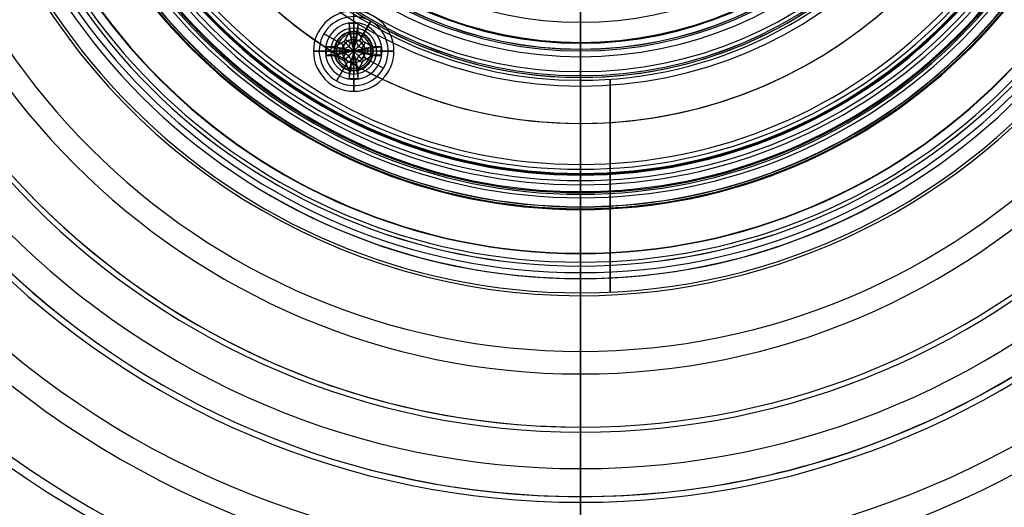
# Model space of a CAD drawing. Header units: millimetres. Extents: x 1411 to 1709, y 903 to 1200.
# Tile 6 of 140: x 1511 to 1597, y 978 to 1020. Entities that reach past the tile are written whole.
import ezdxf

# ---------------------------------------------------------------- set-up
doc = ezdxf.new("R2010")
doc.units = ezdxf.units.MM
doc.header["$MEASUREMENT"] = 0
doc.layers.add('Default', color=7, linetype='Continuous', true_color=0x000000)

# ---------------------------------------------------------------- blocks, each defined once
blk = doc.blocks.new('Block 01')
at = {"layer": 'Default'}
for p, q in [((341.199, 1079.002, 8), (341.199, 1079.002, 129.8)), ((341.199, 1075.502, 90), (341.199, 1075.502, 4.365))]:
    blk.add_line(p, q, dxfattribs=at)
at = {"layer": 'Default', "extrusion": (0, 1, 0)}
for centre, radius, start, end in [((-341.199, 0, 1078.802), 130, 0, 180), ((-341.199, 0, 1078.002), 130, 0, 180), ((-341.199, 0, 1077.202), 130, 0, 180), ((-341.199, 0, 1077.002), 129.8, 0, 180), ((-341.199, 0, 1077.002), 128, 2.00116, 294.87813), ((-341.199, 0, 1075.502), 90, 0, 180), ((-341.199, 0, 1071.202), 125, 2.30684, 357.69329), ((-341.199, 0, 1070.752), 90, 2.50312, 180), ((-341.199, 0, 1066.002), 90, 0, 180), ((-341.199, 0, 1064.002), 120.6, 359.99973, 180), ((-341.199, 0, 1064.002), 92, 0, 180), ((-341.199, 0, 1064.002), 92, 0, 180)]:
    blk.add_arc(centre, radius, start, end, dxfattribs=at)
at = {"layer": 'Default', "extrusion": (-8.75862e-16, 1, -1.81728e-31)}
blk.add_arc((-341.199, 0, 1079.002), 129.8, 0, 180, dxfattribs=at)
at = {"layer": 'Default', "extrusion": (-1.08708e-05, 1, -9.32139e-07)}
blk.add_arc((-341.211, 0.001, 1074), 125, 2.00113, 357.99879, dxfattribs=at)
at = {"layer": 'Default', "extrusion": (6.24e-10, 1, -9.873e-12)}
blk.add_arc((-341.199, 0, 1068.402), 125, 1.81293, 180, dxfattribs=at)
at = {"layer": 'Default', "extrusion": (-9.42677e-16, 1, 1.7079e-17)}
blk.add_arc((-341.199, 0, 1064.002), 120.6, 359.99972, 179.99998, dxfattribs=at)
at = {"layer": 'Default'}
blk.add_rational_spline([(213.277, 1077.002, 4.47), (217.669, 1077.002, 130.177), (343.434, 1077.002, 127.98), (469.199, 1077.002, 125.784), (469.199, 1077.002, 0), (469.199, 1077.002, -125.784), (343.434, 1077.002, -127.98), (217.669, 1077.002, -130.177), (213.277, 1077.002, -4.47)], [0.999999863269, 0.713254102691, 1, 0.713254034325, 1, 0.713254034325, 1, 0.713254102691, 0.999999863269], degree=2, knots=[0, 0, 0, 198.826575, 198.826575, 397.653198, 397.653198, 596.479821, 596.479821, 795.306396, 795.306396, 795.306396], dxfattribs=at)

msp = doc.modelspace()

# ---------------------------------------------------------------- linework, layer by layer
at = {"layer": 'Default'}
for p, q in [((1540.124, 1019.765, 1187.641), (1540.124, 1020.796, 1186.61)), ((1540.124, 1019.697, 1186.61), (1540.124, 1020.796, 1186.61)), ((1540.124, 1019.296, 1204.26), (1540.124, 1019.296, 1188.772)), ((1540.124, 1018.946, 1204.61), (1540.124, 1019.296, 1204.26)), ((1541.624, 1019.894, 1186.61), (1540.874, 1018.595, 1188.61)), ((1540.874, 1018.595, 1188.61), (1541.624, 1019.894, 1186.61)), ((1559.874, 1019.804, 1193.31), (1559.874, 1018.054, 1193.31)), ((1538.825, 1018.046, 1188.61), (1537.526, 1018.796, 1186.61)), ((1540.124, 1015.646, 1204.61), (1540.124, 1018.946, 1204.61)), ((1540.624, 1018.162, 1194.86), (1540.874, 1018.595, 1194.61)), ((1540.874, 1018.595, 1195.11), (1540.624, 1018.162, 1194.86)), ((1540.624, 1018.162, 1195.36), (1540.874, 1018.595, 1195.11)), ((1540.874, 1018.595, 1195.61), (1540.624, 1018.162, 1195.36)), ((1540.624, 1018.162, 1195.86), (1540.874, 1018.595, 1195.61)), ((1540.874, 1018.595, 1196.11), (1540.624, 1018.162, 1195.86)), ((1540.624, 1018.162, 1196.36), (1540.874, 1018.595, 1196.11)), ((1540.874, 1018.595, 1196.61), (1540.624, 1018.162, 1196.36)), ((1539.258, 1017.796, 1194.86), (1538.825, 1018.046, 1194.61)), ((1539.258, 1017.796, 1194.86), (1538.825, 1018.046, 1195.11)), ((1539.258, 1017.796, 1195.36), (1538.825, 1018.046, 1195.11)), ((1539.258, 1017.796, 1195.36), (1538.825, 1018.046, 1195.61)), ((1539.258, 1017.796, 1195.86), (1538.825, 1018.046, 1195.61)), ((1539.258, 1017.796, 1195.86), (1538.825, 1018.046, 1196.11)), ((1539.258, 1017.796, 1196.36), (1538.825, 1018.046, 1196.11)), ((1539.258, 1017.796, 1196.36), (1538.825, 1018.046, 1196.61)), ((1559.874, 1018.054, 1188.61), (1559.874, 1017.304, 1188.61)), ((1559.874, 1018.054, 1190.31), (1559.874, 1018.054, 1188.61)), ((1559.874, 1018.054, 1190.31), (1559.874, 1017.304, 1191.06)), ((1559.874, 1018.054, 1191.81), (1559.874, 1017.304, 1191.06)), ((1559.874, 1018.054, 1191.81), (1559.874, 1017.304, 1192.56)), ((1559.874, 1018.054, 1193.31), (1559.874, 1017.304, 1192.56)), ((1559.874, 1018.004, 1192.86), (1559.874, 1017.304, 1193.61)), ((1559.874, 1018.004, 1192.86), (1559.874, 1017.304, 1192.11)), ((1559.874, 1018.004, 1191.36), (1559.874, 1017.304, 1192.11)), ((1559.874, 1018.004, 1191.36), (1559.874, 1017.304, 1190.61)), ((1559.874, 1018.004, 1189.86), (1559.874, 1017.304, 1190.61)), ((1559.874, 1018.004, 1189.86), (1559.874, 1017.304, 1189.11)), ((1536.624, 1017.296, 1186.61), (1537.655, 1017.296, 1187.641)), ((1537.723, 1017.296, 1186.61), (1536.624, 1017.296, 1186.61)), ((1538.474, 1017.296, 1204.61), (1538.124, 1017.296, 1204.26)), ((1538.124, 1017.296, 1204.26), (1538.124, 1017.296, 1188.772)), ((1541.774, 1017.296, 1204.61), (1538.474, 1017.296, 1204.61)), ((1540.99, 1016.796, 1196.36), (1541.423, 1016.546, 1196.61)), ((1540.99, 1016.796, 1196.36), (1541.423, 1016.546, 1196.11)), ((1540.99, 1016.796, 1195.86), (1541.423, 1016.546, 1196.11)), ((1540.99, 1016.796, 1195.86), (1541.423, 1016.546, 1195.61)), ((1540.99, 1016.796, 1195.36), (1541.423, 1016.546, 1195.61)), ((1540.99, 1016.796, 1195.36), (1541.423, 1016.546, 1195.11)), ((1540.99, 1016.796, 1194.86), (1541.423, 1016.546, 1195.11)), ((1540.99, 1016.796, 1194.86), (1541.423, 1016.546, 1194.61)), ((1542.124, 1017.296, 1204.26), (1541.774, 1017.296, 1204.61)), ((1542.124, 1017.296, 1188.772), (1542.124, 1017.296, 1204.26)), ((1543.624, 1017.296, 1186.61), (1542.524, 1017.296, 1186.61)), ((1542.592, 1017.296, 1187.641), (1543.624, 1017.296, 1186.61)), ((1559.874, 1017.304, 1193.61), (1559.874, 1015.504, 1193.61)), ((1559.874, 1016.804, 1189.11), (1559.874, 1017.304, 1189.11)), ((1559.874, 1017.304, 1186.31), (1559.874, 1006.587, 1186.31)), ((1559.874, 1017.304, 1188.61), (1559.874, 1017.304, 1186.31)), ((1559.874, 1007.004, 1186.61), (1559.874, 1016.804, 1186.61)), ((1559.874, 1016.804, 1186.61), (1559.874, 1016.804, 1189.11)), ((1539.374, 1015.997, 1188.61), (1538.624, 1014.698, 1186.61)), ((1539.374, 1015.997, 1194.61), (1539.624, 1016.43, 1194.86)), ((1539.624, 1016.43, 1194.86), (1539.374, 1015.997, 1195.11)), ((1539.374, 1015.997, 1195.11), (1539.624, 1016.43, 1195.36)), ((1539.624, 1016.43, 1195.36), (1539.374, 1015.997, 1195.61)), ((1539.374, 1015.997, 1195.61), (1539.624, 1016.43, 1195.86)), ((1539.624, 1016.43, 1195.86), (1539.374, 1015.997, 1196.11)), ((1539.374, 1015.997, 1196.11), (1539.624, 1016.43, 1196.36)), ((1539.624, 1016.43, 1196.36), (1539.374, 1015.997, 1196.61)), ((1541.423, 1016.546, 1188.61), (1542.722, 1015.796, 1186.61)), ((1540.124, 1015.646, 1204.61), (1540.124, 1015.296, 1204.26)), ((1540.124, 1015.296, 1204.26), (1540.124, 1015.296, 1188.772)), ((1559.874, 1015.004, 1188.61), (1559.874, 1007.004, 1188.61)), ((1559.874, 1015.004, 1188.61), (1559.874, 1015.004, 1193.11)), ((1559.874, 1015.004, 1194.86), (1559.874, 1015.004, 1196.36)), ((1540.124, 1013.796, 1186.61), (1540.124, 1014.896, 1186.61)), ((1540.124, 1014.828, 1187.641), (1540.124, 1013.796, 1186.61)), ((1562.458, 1014.845, 1196.61), (1562.458, 996.315, 1196.61)), ((1562.458, 996.315, 1194.61), (1562.458, 1014.845, 1194.61)), ((1559.874, 1010.997, 1187.458), (1559.874, 1010.997, 1190.504)), ((1559.874, 1006.504, 1187.11), (1559.874, 1006.504, 1188.11)), ((1559.874, 1005.656, 1186.945), (1559.874, 1005.067, 1188.451)), ((1559.874, 1004.834, 1188.61), (1559.874, 1003.754, 1188.61)), ((1559.874, 1003.504, 1188.36), (1559.874, 1003.504, 1185.84)), ((1559.874, 996.004, 1194.86), (1559.874, 996.004, 1196.36))]:
    msp.add_line(p, q, dxfattribs=at)
for centre, radius, start, end in [((1559.874, 1051.504, 1194.86), 55.5, 78.58577, 270), ((1559.874, 1051.504, 1196.36), 55.5, 78.58577, 270), ((1559.874, 1051.504, 1195.61), 55.5, 78.58577, 270), ((1559.874, 1051.504, 1194.61), 55.25, 90, 270), ((1559.874, 1051.504, 1196.61), 55.25, 90, 270), ((1559.874, 1051.504, 1185.67), 47.934, 90, 270), ((1559.874, 1051.504, 1188.536), 47.927, 90, 270), ((1559.874, 1051.504, 1188.61), 47.75, 90, 270), ((1559.874, 1051.504, 1185.67), 47.934, 270, 90), ((1559.874, 1051.504, 1188.536), 47.927, 270, 90), ((1559.874, 1051.504, 1188.566), 46.53, 90, 270), ((1559.874, 1051.504, 1188.566), 46.53, 270, 90), ((1559.874, 1051.504, 1186.484), 45.481, 90, 270), ((1559.874, 1051.504, 1186.31), 44.917, 90, 270), ((1559.874, 1051.504, 1186.756), 44.854, 90, 270), ((1559.874, 1051.504, 1188.463), 44.854, 90, 270), ((1559.874, 1051.504, 1186.484), 45.481, 270, 90), ((1559.874, 1051.504, 1186.756), 44.854, 270, 90), ((1559.874, 1051.504, 1188.463), 44.854, 270, 90), ((1559.874, 1051.504, 1186.61), 44.5, 90, 270), ((1559.874, 1051.504, 1196.61), 36.75, 90, 270), ((1559.874, 1051.504, 1194.61), 36.75, 90, 270), ((1559.874, 1051.504, 1196.36), 36.5, 78.58577, 270), ((1559.874, 1051.504, 1194.86), 36.5, 78.58577, 270), ((1559.874, 1051.504, 1196.36), 36.5, 78.58577, 270), ((1559.874, 1051.504, 1195.61), 36.5, 78.58577, 270), ((1559.874, 1051.504, 1194.86), 36.5, 78.58577, 270), ((1559.874, 1051.504, 1193.463), 36.354, 90, 270), ((1559.874, 1051.504, 1193.463), 36.354, 270, 90), ((1559.874, 1051.504, 1193.31), 31.7, 90, 270), ((1559.874, 1051.504, 1194.86), 55.5, 270, 15), ((1559.874, 1051.504, 1196.36), 55.5, 270, 15), ((1559.874, 1051.504, 1195.61), 55.5, 270, 15), ((1559.874, 1051.504, 1194.61), 55.25, 270, 15), ((1559.874, 1051.504, 1196.61), 55.25, 270, 15), ((1559.874, 1051.504, 1196.61), 36.75, 270, 15), ((1559.874, 1051.504, 1194.61), 36.75, 270, 15), ((1559.874, 1051.504, 1194.61), 36.75, 270, 15), ((1559.874, 1051.504, 1196.36), 36.5, 270, 15), ((1559.874, 1051.504, 1194.86), 36.5, 270, 15), ((1559.874, 1051.504, 1196.36), 36.5, 270, 15), ((1559.874, 1051.504, 1195.61), 36.5, 270, 15), ((1559.874, 1051.504, 1327.542), 148.964, 180, 0), ((1559.874, 1051.504, 1340.922), 148.964, 180, 0), ((1559.874, 1051.504, 1327.542), 148.964, 180, 0), ((1559.874, 1051.504, 1327.542), 148.964, 180, 360), ((1559.874, 1051.504, 1340.922), 148.964, 180, 360), ((1559.874, 1051.504, 1314.135), 148.365, 180, 0), ((1559.874, 1051.504, 1354.33), 148.365, 180, 0), ((1559.874, 1051.504, 1354.33), 148.365, 180, 360), ((1559.874, 1051.504, 1334.232), 148.032, 180, 360), ((1559.874, 1051.504, 1320.924), 147.749, 180, 0), ((1559.874, 1051.504, 1347.54), 147.749, 180, 0), ((1559.874, 1051.504, 1300.672), 147.036, 180, 0), ((1559.874, 1051.504, 1367.792), 147.036, 180, 0), ((1559.874, 1051.504, 1300.672), 147.036, 180, 0), ((1559.874, 1051.504, 1300.672), 147.036, 180, 360), ((1559.874, 1051.504, 1307.573), 146.812, 180, 0), ((1559.874, 1051.504, 1360.891), 146.812, 180, 360), ((1559.874, 1051.504, 1334.232), 146.032, 180, 360), ((1559.874, 1051.504, 1345.67), 145.824, 180, 360), ((1559.874, 1051.504, 1322.794), 145.824, 180, 0), ((1559.874, 1051.504, 1357.614), 145.103, 180, 360), ((1559.874, 1051.504, 1310.85), 145.103, 180, 0), ((1559.874, 1051.504, 1294.173), 145.075, 180, 0), ((1559.874, 1051.504, 1374.291), 145.075, 180, 0), ((1559.874, 1051.504, 1287.178), 144.818, 180, 0), ((1559.874, 1051.504, 1381.286), 144.818, 180, 0), ((1559.874, 1051.504, 1287.178), 144.818, 180, 0), ((1559.874, 1051.504, 1369.885), 143.724, 180, 0), ((1559.874, 1051.504, 1298.579), 143.724, 180, 0), ((1559.874, 1051.504, 1280.776), 142.375, 180, 360), ((1559.874, 1051.504, 1387.688), 142.375, 180, 360), ((1559.874, 1051.504, 1382.307), 141.544, 180, 0), ((1559.874, 1051.504, 1286.157), 141.544, 180, 0), ((1559.874, 1051.504, 1273.735), 141.539, 180, 0), ((1559.874, 1051.504, 1394.729), 141.539, 180, 0), ((1559.874, 1051.504, 1273.735), 141.539, 180, 360), ((1559.874, 1051.504, 1388.519), 140.11, 180, 0), ((1559.874, 1051.504, 1279.946), 140.11, 180, 0), ((1559.874, 1051.504, 1267.5), 138.532, 180, 0), ((1559.874, 1051.504, 1400.965), 138.532, 180, 0), ((1559.874, 1051.504, 1394.701), 138.421, 180, 0), ((1559.874, 1051.504, 1273.763), 138.421, 180, 360), ((1559.874, 1051.504, 1260.499), 137.018, 180, 0), ((1559.874, 1051.504, 1407.965), 137.018, 180, 0), ((1559.874, 1051.504, 1260.499), 137.018, 180, 0), ((1559.874, 1051.504, 1407.965), 137.018, 180, 0), ((1559.874, 1051.504, 1407.965), 137.018, 180, 0), ((1559.874, 1051.504, 1400.833), 136.463, 180, 0), ((1559.874, 1051.504, 1267.631), 136.463, 180, 0), ((1559.874, 1051.504, 1406.893), 134.216, 180, 0), ((1559.874, 1051.504, 1261.571), 134.216, 180, 0), ((1559.874, 1051.504, 1254.532), 133.371, 180, 0), ((1559.874, 1051.504, 1413.932), 133.371, 180, 0), ((1559.874, 1051.504, 1412.858), 131.664, 180, 0), ((1559.874, 1051.504, 1255.606), 131.664, 180, 0), ((1559.874, 1051.504, 1247.698), 131.094, 180, 0), ((1559.874, 1051.504, 1420.766), 131.094, 180, 0), ((1559.874, 1051.504, 1247.698), 131.094, 180, 0), ((1559.874, 1051.504, 1247.698), 131.094, 180, 0), ((1559.874, 1051.504, 1420.766), 131.094, 180, 0), ((1559.874, 1051.504, 1418.709), 128.789, 180, 0), ((1559.874, 1051.504, 1249.755), 128.789, 180, 360), ((1559.874, 1051.504, 1242.131), 126.754, 180, 0), ((1559.874, 1051.504, 1426.333), 126.754, 180, 0), ((1559.874, 1051.504, 1424.425), 125.573, 180, 0), ((1559.874, 1051.504, 1244.039), 125.573, 180, 360), ((1559.874, 1051.504, 1235.616), 123.661, 180, 0), ((1559.874, 1051.504, 1432.849), 123.661, 180, 0), ((1559.874, 1051.504, 1432.849), 123.661, 180, 0), ((1559.874, 1051.504, 1429.985), 121.999, 180, 0), ((1559.874, 1051.504, 1238.479), 121.999, 180, 0), ((1559.874, 1051.504, 1230.596), 118.617, 180, 360), ((1559.874, 1051.504, 1437.868), 118.617, 180, 0), ((1559.874, 1051.504, 1435.37), 118.049, 180, 0), ((1559.874, 1051.504, 1233.094), 118.049, 180, 360), ((1559.874, 1051.504, 1224.556), 114.712, 180, 0), ((1559.874, 1051.504, 1443.908), 114.712, 180, 0), ((1559.874, 1051.504, 1224.556), 114.712, 180, 0), ((1559.874, 1051.504, 1443.908), 114.712, 180, 0), ((1559.874, 1051.504, 1440.559), 113.704, 180, 0), ((1559.874, 1051.504, 1227.905), 113.704, 180, 0), ((1559.874, 1051.504, 1220.219), 109.008, 180, 0), ((1559.874, 1051.504, 1448.245), 109.008, 180, 360), ((1559.874, 1051.504, 1445.534), 108.945, 180, 360), ((1559.874, 1051.504, 1222.931), 108.945, 180, 0), ((1559.874, 1051.504, 1214.785), 104.358, 180, 0), ((1559.874, 1051.504, 1453.68), 104.358, 180, 0), ((1559.874, 1051.504, 1214.785), 104.358, 180, 268.11424), ((1559.874, 1051.504, 1453.68), 104.358, 180, 0), ((1559.874, 1051.504, 1450.274), 103.751, 180, 0), ((1559.874, 1051.504, 1218.19), 103.751, 180, 0), ((1559.874, 1051.504, 1454.761), 98.103, 180, 0), ((1559.874, 1051.504, 1213.704), 98.103, 180, 0), ((1559.874, 1051.504, 1211.226), 98.1, 180, 360), ((1559.874, 1051.504, 1457.239), 98.1, 180, 0), ((1559.874, 1051.504, 1206.473), 92.822, 180, 0), ((1559.874, 1051.504, 1461.991), 92.822, 180, 0), ((1559.874, 1051.504, 1458.973), 91.981, 180, 0), ((1559.874, 1051.504, 1209.491), 91.981, 180, 0), ((1559.874, 1051.504, 1203.728), 86.156, 180, 0), ((1559.874, 1051.504, 1464.736), 86.156, 180, 0), ((1559.874, 1051.504, 1462.891), 85.361, 180, 360), ((1559.874, 1051.504, 1205.573), 85.361, 180, 0), ((1559.874, 1051.504, 1199.676), 80.394, 180, 0), ((1559.874, 1051.504, 1468.788), 80.394, 180, 0), ((1559.874, 1051.504, 1468.788), 80.394, 180, 0), ((1559.874, 1051.504, 1466.493), 78.224, 180, 0), ((1559.874, 1051.504, 1201.971), 78.224, 180, 360), ((1559.874, 1051.504, 1197.721), 73.476, 180, 360), ((1559.874, 1051.504, 1470.743), 73.476, 180, 0), ((1559.874, 1051.504, 1199.675), 72.97, 180, 0), ((1559.874, 1051.504, 1468.79), 72.968, 180, 0), ((1559.874, 1051.504, 1468.79), 72.968, 180, 0), ((1559.874, 1051.504, 1198.707), 70.547, 180, 360), ((1559.874, 1051.504, 1469.757), 70.547, 180, 0), ((1559.874, 1051.504, 1194.335), 67.371, 180, 270), ((1559.874, 1051.504, 1474.13), 67.371, 180, 0), ((1559.874, 1051.504, 1194.307), 66.926, 180, 270), ((1559.874, 1051.504, 1194.307), 66.926, 180, 269.62698), ((1559.874, 1051.504, 1195.802), 62.31, 180, 0), ((1559.874, 1051.504, 1472.662), 62.31, 180, 0), ((1559.874, 1051.504, 1193.101), 60.341, 180, 0), ((1559.874, 1051.504, 1475.363), 60.341, 180, 0), ((1559.874, 1051.504, 1190.318), 54.012, 180, 270), ((1559.874, 1051.504, 1478.146), 54.012, 180, 0), ((1559.874, 1051.504, 1193.281), 53.493, 180, 0), ((1559.874, 1051.504, 1475.183), 53.493, 180, 0), ((1559.874, 1051.504, 1190.337), 52.915, 180, 0), ((1559.874, 1051.504, 1478.126), 52.913, 180, 0), ((1559.874, 1051.504, 1478.129), 52.58, 180, 360), ((1559.874, 1051.504, 1478.146), 51.836, 180, 0), ((1559.874, 1051.504, 1478.146), 51.836, 180, 0), ((1559.874, 1051.504, 1190.317), 51.803, 180, 270), ((1559.874, 1051.504, 1188.36), 48, 180, 270), ((1559.874, 1051.504, 1185.84), 48, 180, 270), ((1559.874, 1051.504, 1187.1), 48, 180, 0), ((1559.874, 1051.504, 1185.591), 47.771, 180, 270), ((1559.874, 1051.504, 1189.715), 46.976, 180, 360), ((1559.874, 1051.504, 1478.75), 46.976, 180, 0), ((1559.874, 1051.504, 1188.61), 46.671, 180, 270), ((1559.874, 1051.504, 1188.451), 46.438, 180, 270), ((1559.874, 1051.504, 1186.945), 45.849, 180, 270), ((1559.874, 1051.504, 1188.11), 45, 180, 270), ((1559.874, 1051.504, 1187.11), 45, 180, 270), ((1559.874, 1051.504, 1187.61), 45, 180, 0), ((1559.874, 1051.504, 1188.61), 44.5, 180, 270), ((1559.874, 1051.504, 1191.166), 44.075, 180, 0), ((1559.874, 1051.504, 1477.298), 44.075, 180, 0), ((1559.874, 1051.504, 1187.458), 40.507, 180, 356.4), ((1559.874, 1051.504, 1190.504), 40.507, 180, 356.4), ((1559.874, 1051.504, 1481.006), 40.507, 180, 270), ((1559.874, 1051.504, 1188.981), 40.507, 180, 0), ((1559.874, 1051.504, 1480.814), 37.255, 180, 270), ((1559.874, 1051.504, 1193.11), 36.5, 180, 270), ((1559.874, 1051.504, 1188.61), 36.5, 180, 0), ((1559.874, 1051.504, 1190.86), 36.5, 180, 0), ((1559.874, 1051.504, 1480.834), 36.339, 180, 0), ((1559.874, 1051.504, 1193.61), 36, 180, 270), ((1559.874, 1051.504, 1186.61), 34.7, 180, 0), ((1559.874, 1051.504, 1189.11), 34.7, 180, 0), ((1559.874, 1051.504, 1187.86), 34.7, 180, 0), ((1559.874, 1051.504, 1193.61), 34.2, 180, 0), ((1559.874, 1051.504, 1192.11), 34.2, 180, 0), ((1559.874, 1051.504, 1190.61), 34.2, 180, 0), ((1559.874, 1051.504, 1189.11), 34.2, 180, 0), ((1559.874, 1051.504, 1188.61), 34.2, 180, 0), ((1559.874, 1051.504, 1186.31), 34.2, 180, 0), ((1559.874, 1051.504, 1191.06), 34.2, 180, 0), ((1559.874, 1051.504, 1192.56), 34.2, 180, 0), ((1559.874, 1051.504, 1187.46), 34.2, 180, 0), ((1559.874, 1051.504, 1481.006), 34.051, 180, 0), ((1559.874, 1051.504, 1478.984), 34.035, 180, 360), ((1559.874, 1051.504, 1481.074), 33.533, 180, 359.99995), ((1559.874, 1051.504, 1192.86), 33.5, 180, 0), ((1559.874, 1051.504, 1191.36), 33.5, 180, 0), ((1559.874, 1051.504, 1189.86), 33.5, 180, 0), ((1559.874, 1051.504, 1190.31), 33.45, 180, 0), ((1559.874, 1051.504, 1188.61), 33.45, 180, 0), ((1559.874, 1051.504, 1191.81), 33.45, 180, 0), ((1559.874, 1051.504, 1193.31), 33.45, 180, 0), ((1559.874, 1051.504, 1189.46), 33.45, 180, 0), ((1559.874, 1051.504, 1193.31), 31.7, 180, 270), ((1559.874, 1051.504, 1199.675), 72.97, 255.13302, 0), ((1559.874, 1051.504, 1190.317), 51.803, 270, 0), ((1559.874, 1051.504, 1190.318), 54.012, 270, 360), ((1559.874, 1051.504, 1194.307), 66.926, 270, 360), ((1559.874, 1051.504, 1194.335), 67.371, 270, 360), ((1559.874, 1051.504, 1481.006), 40.507, 270, 360), ((1559.874, 1051.504, 1480.814), 37.255, 270, 0), ((1559.874, 1051.504, 1186.61), 44.5, 270, 0), ((1559.874, 1051.504, 1188.11), 45, 270, 0), ((1559.874, 1051.504, 1187.11), 45, 270, 0), ((1559.874, 1051.504, 1188.61), 44.5, 270, 0), ((1559.874, 1051.504, 1193.11), 36.5, 270, 0), ((1559.874, 1051.504, 1193.61), 36, 270, 0), ((1559.874, 1051.504, 1185.591), 47.771, 270, 360), ((1559.874, 1051.504, 1188.36), 48, 270, 0), ((1559.874, 1051.504, 1185.84), 48, 270, 0), ((1559.874, 1051.504, 1188.61), 47.75, 270, 0), ((1559.874, 1051.504, 1188.61), 46.671, 270, 0), ((1559.874, 1051.504, 1186.945), 45.849, 270, 0), ((1559.874, 1051.504, 1188.451), 46.438, 270, 360), ((1559.874, 1051.504, 1186.31), 44.917, 270, 0), ((1559.874, 1051.504, 1193.31), 31.7, 270, 0), ((1540.124, 1017.296, 1186.61), 3.5, 0, 180), ((1540.124, 1017.296, 1186.61), 3, 60, 240), ((1540.124, 1017.296, 1187.641), 2.469, 0, 180), ((1540.124, 1017.296, 1204.26), 2, 90, 180), ((1540.124, 1017.296, 1188.772), 2, 0, 180), ((1540.124, 1017.296, 1196.516), 2, 0, 180), ((1540.124, 1017.296, 1186.61), 3, 240, 60), ((1540.124, 1017.296, 1204.26), 2, 0, 90), ((1540.124, 1017.296, 1188.333), 1.707, 60, 240), ((1540.124, 1017.296, 1188.61), 1.5, 60, 240), ((1540.124, 1017.296, 1194.61), 1.5, 60, 240), ((1540.124, 1017.296, 1195.11), 1.5, 60, 240), ((1540.124, 1017.296, 1195.61), 1.5, 60, 240), ((1540.124, 1017.296, 1196.11), 1.5, 60, 240), ((1540.124, 1017.296, 1196.61), 1.5, 60, 240), ((1540.124, 1017.296, 1188.333), 1.707, 240, 60), ((1540.124, 1017.296, 1188.61), 1.5, 240, 60), ((1540.124, 1017.296, 1196.61), 1.5, 240, 60), ((1540.124, 1017.296, 1196.11), 1.5, 240, 60), ((1540.124, 1017.296, 1195.61), 1.5, 240, 60), ((1540.124, 1017.296, 1195.11), 1.5, 240, 60), ((1540.124, 1017.296, 1194.61), 1.5, 240, 60), ((1540.124, 1017.296, 1194.853), 1.013, 60, 240), ((1540.124, 1017.296, 1194.866), 1.013, 60, 240), ((1540.124, 1017.296, 1195.353), 1.013, 60, 240), ((1540.124, 1017.296, 1195.366), 1.013, 60, 240), ((1540.124, 1017.296, 1195.853), 1.013, 60, 240), ((1540.124, 1017.296, 1195.866), 1.013, 60, 240), ((1540.124, 1017.296, 1196.353), 1.013, 60, 240), ((1540.124, 1017.296, 1196.366), 1.013, 60, 240), ((1540.124, 1017.296, 1194.86), 1, 60, 240), ((1540.124, 1017.296, 1195.36), 1, 60, 240), ((1540.124, 1017.296, 1195.86), 1, 60, 240), ((1540.124, 1017.296, 1196.36), 1, 60, 240), ((1540.124, 1017.296, 1196.366), 1.013, 240, 60), ((1540.124, 1017.296, 1196.353), 1.013, 240, 60), ((1540.124, 1017.296, 1195.866), 1.013, 240, 60), ((1540.124, 1017.296, 1195.853), 1.013, 240, 60), ((1540.124, 1017.296, 1195.366), 1.013, 240, 60), ((1540.124, 1017.296, 1195.353), 1.013, 240, 60), ((1540.124, 1017.296, 1194.866), 1.013, 240, 60), ((1540.124, 1017.296, 1194.853), 1.013, 240, 60), ((1540.124, 1017.296, 1196.36), 1, 240, 60), ((1540.124, 1017.296, 1195.86), 1, 240, 60), ((1540.124, 1017.296, 1195.36), 1, 240, 60), ((1540.124, 1017.296, 1194.86), 1, 240, 60), ((1540.124, 1017.296, 1186.61), 3.5, 180, 0), ((1540.124, 1017.296, 1187.641), 2.469, 180, 0), ((1540.124, 1017.296, 1204.26), 2, 180, 270), ((1540.124, 1017.296, 1188.772), 2, 180, 0), ((1540.124, 1017.296, 1196.516), 2, 180, 0), ((1540.124, 1017.296, 1204.26), 2, 270, 0), ((1559.874, 1051.504, 1190.318), 54.012, 239.18288, 300.8202)]:
    msp.add_arc(centre, radius, start, end, dxfattribs=at)
at = {"layer": 'Default', "extrusion": (1, 1.61306e-16, 1.79783e-14)}
msp.add_arc((1051.504, 1760.61, 1559.874), 577, 265.25096, 269.485942, dxfattribs=at)
at = {"layer": 'Default', "extrusion": (1, 0, 0)}
for centre, radius, start, end in [((1019.804, 1192.81, 1559.874), 0.5, 45, 90), ((1020.896, 1188.772, 1540.124), 1.6, 180, 225), ((1013.696, 1188.772, 1540.124), 1.6, 315, 0), ((1015.504, 1193.11, 1559.874), 0.5, 90, 135), ((1015.504, 1193.11, 1559.874), 0.5, 135, 180), ((1014.258, 1508.706, 1559.874), 27.892, 263.28683, 269.98286), ((1007.004, 1187.11, 1559.874), 0.5, 225, 270), ((1007.004, 1188.11, 1559.874), 0.5, 90, 135), ((1007.004, 1187.11, 1559.874), 0.5, 180, 225), ((1007.004, 1188.11, 1559.874), 0.5, 135, 180), ((1006.587, 1187.31, 1559.874), 1, 235.68531, 270), ((1006.587, 1187.31, 1559.874), 1, 201.37062, 235.68531), ((1004.834, 1188.36, 1559.874), 0.25, 21.37062, 55.68531), ((1004.834, 1188.36, 1559.874), 0.25, 55.68531, 90), ((1003.754, 1188.36, 1559.874), 0.25, 90, 135), ((1003.754, 1188.36, 1559.874), 0.25, 135, 180), ((1003.754, 1188.36, 1559.874), 0.25, 135, 180), ((1003.754, 1185.84, 1559.874), 0.25, 180, 222.62548), ((998.589, 1159.499, 1559.874), 30.838, 87.93338, 92.03862), ((982.215, 1159.966, 1559.874), 34.422, 86.06306, 86.80575)]:
    msp.add_arc(centre, radius, start, end, dxfattribs=at)
at = {"layer": 'Default', "extrusion": (-2.27887e-07, -2.27887e-07, 1)}
msp.add_arc((1540.124, 1017.297, 1204.609), 1.65, 90, 180, dxfattribs=at)
at = {"layer": 'Default', "extrusion": (2.27887e-07, -2.27887e-07, 1)}
msp.add_arc((1540.123, 1017.297, 1204.61), 1.65, 360, 90, dxfattribs=at)
at = {"layer": 'Default', "extrusion": (0, 1, 0)}
for centre, start, end in [((-1536.524, 1188.772, 1017.296), 180, 225), ((-1543.724, 1188.772, 1017.296), 315, 0)]:
    msp.add_arc(centre, 1.6, start, end, dxfattribs=at)
at = {"layer": 'Default', "extrusion": (-2.27887e-07, 2.27887e-07, 1)}
msp.add_arc((1540.124, 1017.296, 1204.61), 1.65, 180, 270, dxfattribs=at)
at = {"layer": 'Default', "extrusion": (2.27887e-07, 2.27887e-07, 1)}
msp.add_arc((1540.123, 1017.296, 1204.61), 1.65, 270, 360, dxfattribs=at)
at = {"layer": 'Default', "extrusion": (1, 0, -1.53502e-13)}
for centre, start, end in [((1014.754, 1196.36, 1559.874), 0, 90), ((1014.754, 1194.86, 1559.874), 270, 0), ((996.254, 1194.86, 1559.874), 180, 270), ((996.254, 1196.36, 1559.874), 90, 180)]:
    msp.add_arc(centre, 0.25, start, end, dxfattribs=at)
at = {"layer": 'Default', "extrusion": (1, 4.18252e-13, 3.84945e-13)}
msp.add_arc((1003.754, 1185.84, 1559.874), 0.25, 222.62548, 265.25096, dxfattribs=at)
at = {"layer": 'Default'}
for points, knots in [([(1559.874, 1051.504, 1481.232), (1559.874, 1047.498, 1481.232), (1559.874, 1039.702, 1481.072), (1559.874, 1028.345, 1480.325), (1559.874, 1017.645, 1479.1), (1559.874, 1007.585, 1477.421), (1559.874, 998.145, 1475.31), (1559.874, 989.306, 1472.792), (1559.874, 982.851, 1470.523), (1559.874, 979.34, 1469.12), (1559.874, 978.536, 1468.79)], [0, 0, 0, 0, 12.020911, 23.386219, 34.138045, 44.319197, 53.973175, 63.144867, 71.879602, 74.487414, 74.487414, 74.487414, 74.487414]), ([(1559.874, 1017.454, 1481.006), (1559.874, 1017.626, 1481.027), (1559.874, 1020.046, 1481.344), (1559.874, 1022.434, 1482.011), (1559.874, 1024.529, 1482.877)], [0.311593, 0.311593, 0.311593, 0.311593, 0.835005, 7.651562, 7.651562, 7.651562, 7.651562]), ([(1540.124, 1019.697, 1186.61), (1540.124, 1019.346, 1187.219), (1540.124, 1018.619, 1188.28), (1540.124, 1017.729, 1189.259), (1540.124, 1017.296, 1189.683)], [0.0100155, 0.0100155, 0.0100155, 0.0100155, 0.5497438, 0.9905111, 0.9905111, 0.9905111, 0.9905111]), ([(1539.743, 1018.935, 1186.61), (1539.8, 1018.687, 1187.239), (1539.862, 1018.423, 1187.796), (1539.989, 1017.873, 1188.809), (1540.056, 1017.588, 1189.265), (1540.124, 1017.296, 1189.683)], [-1, -1, -1, -1, -0.499972, -0.499972, 0, 0, 0, 0]), ([(1539.844, 1018.496, 1187.619), (1539.873, 1018.496, 1187.871), (1539.902, 1018.496, 1188.119), (1539.933, 1018.496, 1188.362), (1539.933, 1018.496, 1188.362)], [0.3141247, 0.3141247, 0.3141247, 0.3141247, 0.5487208, 0.5487363, 0.5487363, 0.5487363, 0.5487363]), ([(1540.124, 1017.296, 1189.683), (1540.191, 1017.588, 1189.265), (1540.258, 1017.873, 1188.809), (1540.386, 1018.423, 1187.796), (1540.447, 1018.687, 1187.239), (1540.505, 1018.935, 1186.61)], [0, 0, 0, 0, 0.499981, 0.499981, 1, 1, 1, 1]), ([(1540.827, 1018.377, 1186.61), (1540.681, 1018.293, 1187.219), (1540.508, 1018.193, 1187.828), (1540.313, 1018.08, 1188.411), (1540.305, 1018.075, 1188.435)], [0.0093479, 0.0093479, 0.0093479, 0.0093479, 0.5490333, 0.5723995, 0.5723995, 0.5723995, 0.5723995]), ([(1540.403, 1018.496, 1187.619), (1540.375, 1018.496, 1187.871), (1540.345, 1018.496, 1188.119), (1540.314, 1018.496, 1188.362), (1540.314, 1018.496, 1188.362)], [0.3141248, 0.3141248, 0.3141248, 0.3141248, 0.5487208, 0.5487328, 0.5487328, 0.5487328, 0.5487328]), ([(1540.124, 1017.296, 1189.683), (1539.832, 1017.364, 1189.265), (1539.547, 1017.43, 1188.809), (1538.997, 1017.558, 1187.796), (1538.733, 1017.62, 1187.239), (1538.485, 1017.677, 1186.61)], [0, 0, 0, 0, 0.499981, 0.499981, 1, 1, 1, 1]), ([(1538.923, 1017.575, 1187.619), (1538.923, 1017.547, 1187.871), (1538.923, 1017.518, 1188.119), (1538.923, 1017.487, 1188.362), (1538.923, 1017.487, 1188.362)], [0.3141248, 0.3141248, 0.3141248, 0.3141248, 0.5487208, 0.5487328, 0.5487328, 0.5487328, 0.5487328]), ([(1539.043, 1017.999, 1186.61), (1539.127, 1017.854, 1187.219), (1539.227, 1017.681, 1187.828), (1539.34, 1017.486, 1188.411), (1539.344, 1017.478, 1188.435)], [0.0093479, 0.0093479, 0.0093479, 0.0093479, 0.5490333, 0.5723995, 0.5723995, 0.5723995, 0.5723995]), ([(1539.379, 1018.305, 1186.61), (1539.524, 1018.221, 1187.219), (1539.717, 1018.11, 1187.897), (1539.937, 1017.983, 1188.542), (1539.968, 1017.965, 1188.63)], [0.0093479, 0.0093479, 0.0093479, 0.0093479, 0.5490333, 0.635841, 0.635841, 0.635841, 0.635841]), ([(1541.762, 1017.677, 1186.61), (1541.515, 1017.62, 1187.239), (1541.25, 1017.558, 1187.796), (1540.7, 1017.43, 1188.809), (1540.415, 1017.364, 1189.265), (1540.124, 1017.296, 1189.683)], [-1, -1, -1, -1, -0.499972, -0.499972, 0, 0, 0, 0]), ([(1541.132, 1018.041, 1186.61), (1541.048, 1017.896, 1187.219), (1540.937, 1017.703, 1187.897), (1540.81, 1017.483, 1188.542), (1540.792, 1017.452, 1188.63)], [0.0093479, 0.0093479, 0.0093479, 0.0093479, 0.5490333, 0.635841, 0.635841, 0.635841, 0.635841]), ([(1541.324, 1017.575, 1187.619), (1541.324, 1017.547, 1187.871), (1541.324, 1017.518, 1188.119), (1541.324, 1017.487, 1188.362), (1541.324, 1017.487, 1188.362)], [0.3141247, 0.3141247, 0.3141247, 0.3141247, 0.5487208, 0.5487363, 0.5487363, 0.5487363, 0.5487363]), ([(1537.723, 1017.296, 1186.61), (1538.074, 1017.296, 1187.219), (1538.801, 1017.296, 1188.28), (1539.691, 1017.296, 1189.259), (1540.124, 1017.296, 1189.683)], [0.0100155, 0.0100155, 0.0100155, 0.0100155, 0.5497438, 0.9905111, 0.9905111, 0.9905111, 0.9905111]), ([(1540.124, 1017.296, 1189.683), (1539.832, 1017.228, 1189.265), (1539.547, 1017.162, 1188.809), (1538.997, 1017.034, 1187.796), (1538.733, 1016.973, 1187.239), (1538.485, 1016.915, 1186.61)], [0, 0, 0, 0, 0.499972, 0.499972, 1, 1, 1, 1]), ([(1538.923, 1017.017, 1187.619), (1538.923, 1017.045, 1187.871), (1538.923, 1017.075, 1188.119), (1538.923, 1017.106, 1188.362), (1538.923, 1017.106, 1188.362)], [0.3141247, 0.3141247, 0.3141247, 0.3141247, 0.5487208, 0.5487363, 0.5487363, 0.5487363, 0.5487363]), ([(1539.115, 1016.552, 1186.61), (1539.199, 1016.697, 1187.219), (1539.31, 1016.89, 1187.897), (1539.437, 1017.11, 1188.542), (1539.455, 1017.141, 1188.63)], [0.0093479, 0.0093479, 0.0093479, 0.0093479, 0.5490333, 0.635841, 0.635841, 0.635841, 0.635841]), ([(1540.124, 1017.296, 1189.683), (1540.056, 1017.005, 1189.265), (1539.989, 1016.72, 1188.809), (1539.862, 1016.17, 1187.796), (1539.8, 1015.905, 1187.239), (1539.743, 1015.658, 1186.61)], [0, 0, 0, 0, 0.499981, 0.499981, 1, 1, 1, 1]), ([(1540.505, 1015.658, 1186.61), (1540.447, 1015.905, 1187.239), (1540.386, 1016.17, 1187.796), (1540.258, 1016.72, 1188.809), (1540.191, 1017.005, 1189.265), (1540.124, 1017.296, 1189.683)], [-1, -1, -1, -1, -0.499972, -0.499972, 0, 0, 0, 0]), ([(1541.762, 1016.915, 1186.61), (1541.515, 1016.973, 1187.239), (1541.25, 1017.034, 1187.796), (1540.7, 1017.162, 1188.809), (1540.415, 1017.228, 1189.265), (1540.124, 1017.296, 1189.683)], [-1, -1, -1, -1, -0.499981, -0.499981, 0, 0, 0, 0]), ([(1540.124, 1014.896, 1186.61), (1540.124, 1015.247, 1187.219), (1540.124, 1015.973, 1188.28), (1540.124, 1016.863, 1189.259), (1540.124, 1017.296, 1189.683)], [0.0100155, 0.0100155, 0.0100155, 0.0100155, 0.5497438, 0.9905111, 0.9905111, 0.9905111, 0.9905111]), ([(1542.524, 1017.296, 1186.61), (1542.173, 1017.296, 1187.219), (1541.447, 1017.296, 1188.28), (1540.557, 1017.296, 1189.259), (1540.124, 1017.296, 1189.683)], [0.0100155, 0.0100155, 0.0100155, 0.0100155, 0.5497438, 0.9905111, 0.9905111, 0.9905111, 0.9905111]), ([(1540.868, 1016.288, 1186.61), (1540.723, 1016.372, 1187.219), (1540.53, 1016.483, 1187.897), (1540.31, 1016.61, 1188.542), (1540.279, 1016.628, 1188.63)], [0.0093479, 0.0093479, 0.0093479, 0.0093479, 0.5490333, 0.635841, 0.635841, 0.635841, 0.635841]), ([(1541.204, 1016.593, 1186.61), (1541.12, 1016.739, 1187.219), (1541.02, 1016.912, 1187.828), (1540.907, 1017.107, 1188.411), (1540.903, 1017.115, 1188.435)], [0.0093479, 0.0093479, 0.0093479, 0.0093479, 0.5490333, 0.5723995, 0.5723995, 0.5723995, 0.5723995]), ([(1541.324, 1017.017, 1187.619), (1541.324, 1017.045, 1187.871), (1541.324, 1017.075, 1188.119), (1541.324, 1017.106, 1188.362), (1541.324, 1017.106, 1188.362)], [0.3141248, 0.3141248, 0.3141248, 0.3141248, 0.5487208, 0.5487328, 0.5487328, 0.5487328, 0.5487328]), ([(1559.874, 1014.249, 1480.814), (1559.874, 1014.555, 1480.818), (1559.874, 1015.625, 1480.839), (1559.874, 1016.694, 1480.914), (1559.874, 1017.454, 1481.006)], [0.3103, 0.3103, 0.3103, 0.3103, 1.226602, 3.521636, 3.521636, 3.521636, 3.521636]), ([(1539.421, 1016.216, 1186.61), (1539.566, 1016.3, 1187.219), (1539.739, 1016.4, 1187.828), (1539.934, 1016.513, 1188.411), (1539.942, 1016.517, 1188.435)], [0.0093479, 0.0093479, 0.0093479, 0.0093479, 0.5490333, 0.5723995, 0.5723995, 0.5723995, 0.5723995]), ([(1539.844, 1016.096, 1187.619), (1539.873, 1016.096, 1187.871), (1539.902, 1016.096, 1188.119), (1539.933, 1016.096, 1188.362), (1539.933, 1016.096, 1188.362)], [0.3141248, 0.3141248, 0.3141248, 0.3141248, 0.5487208, 0.5487328, 0.5487328, 0.5487328, 0.5487328]), ([(1540.403, 1016.096, 1187.619), (1540.375, 1016.096, 1187.871), (1540.345, 1016.096, 1188.119), (1540.314, 1016.096, 1188.362), (1540.314, 1016.096, 1188.362)], [0.3141247, 0.3141247, 0.3141247, 0.3141247, 0.5487208, 0.5487363, 0.5487363, 0.5487363, 0.5487363]), ([(1559.874, 1010.997, 1187.458), (1559.874, 1008.946, 1188.462), (1559.874, 1005.218, 1189.778), (1559.874, 1001.322, 1190.255), (1559.874, 999.701, 1190.317)], [0.31144, 0.31144, 0.31144, 0.31144, 7.175512, 12.048589, 12.048589, 12.048589, 12.048589]), ([(1559.874, 978.534, 1199.675), (1559.874, 979.339, 1199.344), (1559.874, 982.85, 1197.942), (1559.874, 989.306, 1195.672), (1559.874, 998.145, 1193.154), (1559.874, 1005.453, 1191.52), (1559.874, 1009.806, 1190.713), (1559.874, 1010.997, 1190.504)], [0.675993, 0.675993, 0.675993, 0.675993, 3.285869, 12.020661, 21.192413, 30.846458, 34.475648, 34.475648, 34.475648, 34.475648]), ([(1559.874, 999.669, 1478.146), (1559.874, 1001.3, 1478.208), (1559.874, 1005.208, 1478.681), (1559.874, 1008.946, 1480.002), (1559.874, 1010.997, 1481.006)], [0.311397, 0.311397, 0.311397, 0.311397, 5.217412, 12.081338, 12.081338, 12.081338, 12.081338]), ([(1559.874, 998.591, 1478.126), (1559.874, 998.702, 1478.127), (1559.874, 999.061, 1478.131), (1559.874, 999.42, 1478.137), (1559.874, 999.669, 1478.146)], [0.31019, 0.31019, 0.31019, 0.31019, 0.642917, 1.387516, 1.387516, 1.387516, 1.387516]), ([(1559.874, 997.492, 1190.318), (1559.874, 995.503, 1191.482), (1559.874, 991.312, 1193.326), (1559.874, 986.806, 1194.183), (1559.874, 984.579, 1194.307)], [0.311639, 0.311639, 0.311639, 0.311639, 7.241378, 13.950273, 13.950273, 13.950273, 13.950273]), ([(1559.874, 984.133, 1474.13), (1559.874, 986.509, 1474.262), (1559.874, 991.178, 1475.06), (1559.874, 995.503, 1476.982), (1559.874, 997.492, 1478.146)], [0.311662, 0.311662, 0.311662, 0.311662, 7.464751, 14.394456, 14.394456, 14.394456, 14.394456]), ([(1559.874, 984.133, 1194.335), (1559.874, 982.236, 1195.682), (1559.874, 978.073, 1198.009), (1559.874, 973.476, 1199.29), (1559.874, 971.111, 1199.676)], [0.311547, 0.311547, 0.311547, 0.311547, 7.306774, 14.510602, 14.510602, 14.510602, 14.510602]), ([(1559.874, 971.111, 1468.788), (1559.874, 973.476, 1469.174), (1559.874, 978.073, 1470.455), (1559.874, 982.236, 1472.783), (1559.874, 984.133, 1474.13)], [0.311551, 0.311551, 0.311551, 0.311551, 7.515392, 14.510633, 14.510633, 14.510633, 14.510633]), ([(1559.874, 978.536, 1468.79), (1559.874, 976.768, 1468.063), (1559.874, 972.572, 1466.231), (1559.874, 966.19, 1463.016), (1559.874, 959.55, 1459.093), (1559.874, 953.41, 1454.872), (1559.874, 947.746, 1450.375), (1559.874, 942.54, 1445.624), (1559.874, 937.77, 1440.638), (1559.874, 933.417, 1435.438), (1559.874, 929.462, 1430.043), (1559.874, 925.885, 1424.473), (1559.874, 922.668, 1418.749), (1559.874, 919.793, 1412.891), (1559.874, 917.242, 1406.92), (1559.874, 914.998, 1400.857), (1559.874, 913.042, 1394.723), (1559.874, 911.357, 1388.54), (1559.874, 909.455, 1380.289), (1559.874, 907.665, 1369.989), (1559.874, 906.308, 1357.75), (1559.874, 905.605, 1345.848), (1559.874, 905.407, 1334.232), (1559.874, 905.605, 1322.616), (1559.874, 906.308, 1310.714), (1559.874, 907.665, 1298.475), (1559.874, 909.455, 1288.175), (1559.874, 911.357, 1279.924), (1559.874, 913.042, 1273.741), (1559.874, 914.998, 1267.607), (1559.874, 917.242, 1261.544), (1559.874, 919.793, 1255.573), (1559.874, 922.668, 1249.715), (1559.874, 925.885, 1243.991), (1559.874, 929.462, 1238.421), (1559.874, 933.417, 1233.026), (1559.874, 937.77, 1227.826), (1559.874, 942.54, 1222.84), (1559.874, 947.746, 1218.089), (1559.874, 953.41, 1213.592), (1559.874, 959.55, 1209.372), (1559.874, 966.19, 1205.448), (1559.874, 972.571, 1202.233), (1559.874, 976.766, 1200.402), (1559.874, 978.534, 1199.675)], [3.27415, 3.27415, 3.27415, 3.27415, 9.010182, 17.005914, 24.698907, 32.132046, 39.345891, 46.378404, 53.26397, 60.032922, 66.711669, 73.322241, 79.881382, 86.401471, 92.891057, 99.354712, 105.792804, 112.202561, 118.578493, 131.191574, 143.541943, 155.508898, 166.950542, 178.392176, 190.35913, 202.709511, 215.322579, 221.698522, 228.108251, 234.54637, 241.010016, 247.499606, 254.019693, 260.578834, 267.189407, 273.868154, 280.637105, 287.522674, 294.555184, 301.76903, 309.20217, 316.89516, 324.890894, 330.624879, 330.624879, 330.624879, 330.624879])]:
    msp.add_open_spline(points, degree=3, knots=knots, dxfattribs=at)
for points, degree in [([(1539.743, 1019.697, 1186.61), (1539.743, 1019.316, 1186.61), (1539.743, 1018.935, 1186.61)], 2), ([(1540.505, 1019.697, 1186.61), (1540.124, 1019.697, 1186.61), (1539.743, 1019.697, 1186.61)], 2), ([(1540.124, 1017.296, 1189.683), (1539.975, 1018.234, 1188.766), (1539.846, 1019.043, 1187.746), (1539.743, 1019.697, 1186.61)], 3), ([(1540.505, 1019.697, 1186.61), (1540.401, 1019.043, 1187.746), (1540.272, 1018.234, 1188.766), (1540.124, 1017.296, 1189.683)], 3), ([(1540.505, 1018.935, 1186.61), (1540.505, 1019.316, 1186.61), (1540.505, 1019.697, 1186.61)], 2), ([(1539.743, 1018.935, 1186.61), (1539.512, 1018.536, 1186.61), (1539.282, 1018.138, 1186.61)], 2), ([(1539.933, 1018.116, 1188.362), (1539.933, 1018.306, 1188.362), (1539.933, 1018.497, 1188.362)], 2), ([(1539.933, 1018.496, 1188.362), (1540.124, 1018.496, 1188.362), (1540.314, 1018.496, 1188.362)], 2), ([(1540.314, 1018.497, 1188.362), (1540.314, 1018.306, 1188.362), (1540.314, 1018.116, 1188.362)], 2), ([(1540.965, 1018.138, 1186.61), (1540.735, 1018.536, 1186.61), (1540.505, 1018.935, 1186.61)], 2), ([(1538.485, 1017.677, 1186.61), (1538.104, 1017.677, 1186.61), (1537.723, 1017.677, 1186.61)], 2), ([(1537.723, 1017.677, 1186.61), (1537.723, 1017.296, 1186.61), (1537.723, 1016.915, 1186.61)], 2), ([(1537.723, 1017.677, 1186.61), (1538.377, 1017.574, 1187.746), (1539.186, 1017.445, 1188.766), (1540.124, 1017.296, 1189.683)], 3), ([(1539.282, 1018.138, 1186.61), (1538.884, 1017.907, 1186.61), (1538.485, 1017.677, 1186.61)], 2), ([(1538.923, 1017.487, 1188.362), (1539.114, 1017.487, 1188.362), (1539.304, 1017.487, 1188.362)], 2), ([(1538.923, 1017.106, 1188.362), (1538.923, 1017.296, 1188.362), (1538.923, 1017.487, 1188.362)], 2), ([(1539.282, 1018.138, 1186.61), (1539.51, 1017.91, 1187.739), (1539.792, 1017.628, 1188.756), (1540.124, 1017.296, 1189.683)], 3), ([(1539.304, 1017.487, 1188.362), (1539.504, 1017.602, 1188.362), (1539.703, 1017.717, 1188.362)], 2), ([(1539.703, 1017.717, 1188.362), (1539.818, 1017.916, 1188.362), (1539.933, 1018.116, 1188.362)], 2), ([(1540.124, 1017.296, 1189.683), (1540.456, 1017.628, 1188.756), (1540.737, 1017.91, 1187.739), (1540.965, 1018.138, 1186.61)], 3), ([(1540.124, 1017.296, 1189.683), (1541.061, 1017.445, 1188.766), (1541.87, 1017.574, 1187.746), (1542.524, 1017.677, 1186.61)], 3), ([(1540.314, 1018.116, 1188.362), (1540.429, 1017.916, 1188.362), (1540.544, 1017.717, 1188.362)], 2), ([(1540.544, 1017.717, 1188.362), (1540.743, 1017.602, 1188.362), (1540.943, 1017.487, 1188.362)], 2), ([(1540.943, 1017.487, 1188.362), (1541.133, 1017.487, 1188.362), (1541.324, 1017.487, 1188.362)], 2), ([(1541.762, 1017.677, 1186.61), (1541.363, 1017.907, 1186.61), (1540.965, 1018.138, 1186.61)], 2), ([(1541.324, 1017.487, 1188.362), (1541.324, 1017.296, 1188.362), (1541.324, 1017.106, 1188.362)], 2), ([(1542.524, 1017.677, 1186.61), (1542.143, 1017.677, 1186.61), (1541.762, 1017.677, 1186.61)], 2), ([(1542.524, 1016.915, 1186.61), (1542.524, 1017.296, 1186.61), (1542.524, 1017.677, 1186.61)], 2), ([(1540.124, 1017.296, 1189.683), (1539.186, 1017.148, 1188.766), (1538.377, 1017.019, 1187.746), (1537.723, 1016.915, 1186.61)], 3), ([(1537.723, 1016.915, 1186.61), (1538.104, 1016.915, 1186.61), (1538.485, 1016.915, 1186.61)], 2), ([(1538.485, 1016.915, 1186.61), (1538.884, 1016.685, 1186.61), (1539.282, 1016.455, 1186.61)], 2), ([(1539.304, 1017.106, 1188.362), (1539.114, 1017.106, 1188.362), (1538.923, 1017.106, 1188.362)], 2), ([(1539.282, 1016.455, 1186.61), (1539.51, 1016.683, 1187.739), (1539.792, 1016.964, 1188.756), (1540.124, 1017.296, 1189.683)], 3), ([(1539.703, 1016.876, 1188.362), (1539.504, 1016.991, 1188.362), (1539.304, 1017.106, 1188.362)], 2), ([(1539.933, 1016.477, 1188.362), (1539.818, 1016.676, 1188.362), (1539.703, 1016.876, 1188.362)], 2), ([(1539.743, 1014.896, 1186.61), (1539.846, 1015.55, 1187.746), (1539.975, 1016.359, 1188.766), (1540.124, 1017.296, 1189.683)], 3), ([(1540.124, 1017.296, 1189.683), (1540.272, 1016.359, 1188.766), (1540.401, 1015.55, 1187.746), (1540.505, 1014.896, 1186.61)], 3), ([(1540.124, 1017.296, 1189.683), (1540.456, 1016.964, 1188.756), (1540.737, 1016.683, 1187.739), (1540.965, 1016.455, 1186.61)], 3), ([(1542.524, 1016.915, 1186.61), (1541.87, 1017.019, 1187.746), (1541.061, 1017.148, 1188.766), (1540.124, 1017.296, 1189.683)], 3), ([(1540.544, 1016.876, 1188.362), (1540.429, 1016.676, 1188.362), (1540.314, 1016.477, 1188.362)], 2), ([(1540.943, 1017.106, 1188.362), (1540.743, 1016.991, 1188.362), (1540.544, 1016.876, 1188.362)], 2), ([(1541.324, 1017.106, 1188.362), (1541.133, 1017.106, 1188.362), (1540.943, 1017.106, 1188.362)], 2), ([(1540.965, 1016.455, 1186.61), (1541.363, 1016.685, 1186.61), (1541.762, 1016.915, 1186.61)], 2), ([(1541.762, 1016.915, 1186.61), (1542.143, 1016.915, 1186.61), (1542.524, 1016.915, 1186.61)], 2), ([(1539.282, 1016.455, 1186.61), (1539.512, 1016.057, 1186.61), (1539.743, 1015.658, 1186.61)], 2), ([(1539.933, 1016.096, 1188.362), (1539.933, 1016.287, 1188.362), (1539.933, 1016.477, 1188.362)], 2), ([(1540.314, 1016.096, 1188.362), (1540.124, 1016.096, 1188.362), (1539.933, 1016.096, 1188.362)], 2), ([(1540.314, 1016.477, 1188.362), (1540.314, 1016.287, 1188.362), (1540.314, 1016.096, 1188.362)], 2), ([(1540.505, 1015.658, 1186.61), (1540.735, 1016.057, 1186.61), (1540.965, 1016.455, 1186.61)], 2), ([(1539.743, 1015.658, 1186.61), (1539.743, 1015.277, 1186.61), (1539.743, 1014.896, 1186.61)], 2), ([(1540.505, 1014.896, 1186.61), (1540.505, 1015.277, 1186.61), (1540.505, 1015.658, 1186.61)], 2), ([(1539.743, 1014.896, 1186.61), (1540.124, 1014.896, 1186.61), (1540.505, 1014.896, 1186.61)], 2), ([(1559.874, 997.492, 1478.146), (1559.874, 997.859, 1478.133), (1559.874, 998.225, 1478.126), (1559.874, 998.591, 1478.126)], 3)]:
    msp.add_open_spline(points, degree=degree, dxfattribs=at)

# ---------------------------------------------------------------- block references
at = {"layer": 'Default', "extrusion": (0, -1, 0)}
msp.add_blockref('Block 01', (1218.675, -1076.504, -1051.504), dxfattribs=at)

doc.saveas('drawing.dxf')
